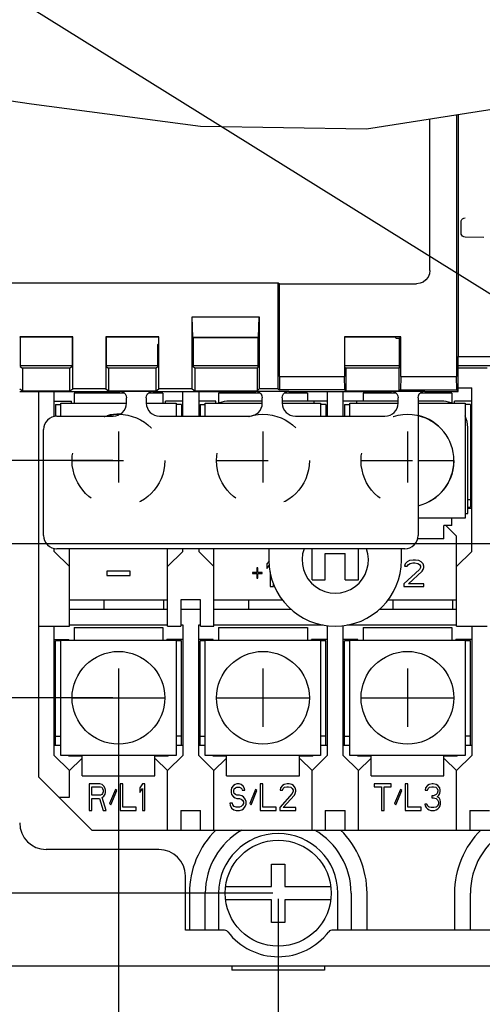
# Model space of a CAD drawing. Extents: x 33 to 410, y 12 to 287.
# Tile 9 of 18: x 217 to 238, y 64 to 108. Entities that reach past the tile are written whole.
import ezdxf

# ---------------------------------------------------------------- set-up
doc = ezdxf.new("R2010")
doc.units = 0
doc.header["$LTSCALE"] = 23.1
doc.linetypes.add('HIDDEN', pattern=[0.2, 0.1, -0.1])
doc.layers.get('0').update_dxf_attribs({"linetype": 'CONTINUOUS'})
for name, color, linetype in [('ALL_CURVE', 7, 'CONTINUOUS'), ('ALL_DIM', 7, 'CONTINUOUS'), ('ALL_NOTE', 7, 'CONTINUOUS'), ('DEFAULT_2', 8, 'HIDDEN')]:
    doc.layers.add(name, color=color, linetype=linetype)
doc.dimstyles.get("Standard").update_dxf_attribs({"dimtxt": 2.5, "dimasz": 2.5, "dimexe": 1.25, "dimexo": 0.625, "dimtad": 1, "dimcen": 2.5, "dimazin": 3, "dimtfac": 1, "dimtmove": 0, "dimatfit": 3})

# ---------------------------------------------------------------- blocks, each defined once
blk = doc.blocks.new('_OPEN')
at = {"color": 0, "linetype": 'BYBLOCK'}
for p, q in [((0, 0), (-1, 0.25)), ((-1, -0.25), (0, 0)), ((-1, 0), (0, 0))]:
    blk.add_line(p, q, dxfattribs=at)
blk = doc.blocks.new('*D12')
at = {"layer": 'ALL_DIM', "color": 2, "linetype": 'CONTINUOUS'}
for p, q in [((196.362, 68.309), (196.362, 55.137)), ((228.762, 68.609), (228.762, 55.137)), ((196.362, 56.137), (212.562, 56.137)), ((228.762, 56.137), (212.562, 56.137))]:
    blk.add_line(p, q, dxfattribs=at)
at = {"layer": 'ALL_DIM', "color": 2, "linetype": 'CONTINUOUS', "xscale": 2, "yscale": 2, "zscale": 2, "rotation": 180}
blk.add_blockref('_OPEN', (196.362, 56.137), dxfattribs=at)
at = {"layer": 'ALL_DIM', "color": 2, "linetype": 'CONTINUOUS', "xscale": 2, "yscale": 2, "zscale": 2}
blk.add_blockref('_OPEN', (228.762, 56.137), dxfattribs=at)
blk = doc.blocks.new('*D13')
at = {"layer": 'ALL_DIM', "color": 2, "linetype": 'CONTINUOUS'}
for p, q in [((228.762, 68.609), (228.762, 55.137)), ((240.762, 68.609), (240.762, 55.137)), ((228.762, 56.137), (234.762, 56.137)), ((240.762, 56.137), (234.762, 56.137))]:
    blk.add_line(p, q, dxfattribs=at)
at = {"layer": 'ALL_DIM', "color": 2, "linetype": 'CONTINUOUS', "xscale": 2, "yscale": 2, "zscale": 2, "rotation": 180}
blk.add_blockref('_OPEN', (228.762, 56.137), dxfattribs=at)
at = {"layer": 'ALL_DIM', "color": 2, "linetype": 'CONTINUOUS', "xscale": 2, "yscale": 2, "zscale": 2}
blk.add_blockref('_OPEN', (240.762, 56.137), dxfattribs=at)
blk = doc.blocks.new('*D14')
at = {"layer": 'ALL_DIM', "color": 2, "linetype": 'CONTINUOUS'}
for p, q in [((221.532, 77.459), (221.532, 45.225)), ((196.362, 68.309), (196.362, 45.225)), ((196.362, 46.225), (208.947, 46.225)), ((221.532, 46.225), (208.947, 46.225))]:
    blk.add_line(p, q, dxfattribs=at)
at = {"layer": 'ALL_DIM', "color": 2, "linetype": 'CONTINUOUS', "xscale": 2, "yscale": 2, "zscale": 2, "rotation": 180}
blk.add_blockref('_OPEN', (196.362, 46.225), dxfattribs=at)
at = {"layer": 'ALL_DIM', "color": 2, "linetype": 'CONTINUOUS', "xscale": 2, "yscale": 2, "zscale": 2}
blk.add_blockref('_OPEN', (221.532, 46.225), dxfattribs=at)
blk = doc.blocks.new('*D15')
at = {"layer": 'ALL_DIM', "color": 2, "linetype": 'CONTINUOUS'}
for p, q in [((221.532, 77.459), (221.532, 45.225)), ((267.312, 77.459), (267.312, 45.225)), ((221.532, 46.225), (244.422, 46.225)), ((267.312, 46.225), (244.422, 46.225))]:
    blk.add_line(p, q, dxfattribs=at)
at = {"layer": 'ALL_DIM', "color": 2, "linetype": 'CONTINUOUS', "xscale": 2, "yscale": 2, "zscale": 2, "rotation": 180}
blk.add_blockref('_OPEN', (221.532, 46.225), dxfattribs=at)
at = {"layer": 'ALL_DIM', "color": 2, "linetype": 'CONTINUOUS', "xscale": 2, "yscale": 2, "zscale": 2}
blk.add_blockref('_OPEN', (267.312, 46.225), dxfattribs=at)
blk = doc.blocks.new('*D16')
at = {"layer": 'ALL_DIM', "color": 2, "linetype": 'CONTINUOUS'}
for p, q in [((185.242, 68.859), (185.242, 73.859)), ((185.242, 73.859), (185.242, 68.709)), ((228.512, 68.859), (184.242, 68.859)), ((185.242, 58.111), (185.242, 68.709)), ((196.112, 68.559), (184.242, 68.559)), ((185.242, 68.559), (185.242, 58.111))]:
    blk.add_line(p, q, dxfattribs=at)
at = {"layer": 'ALL_DIM', "color": 2, "linetype": 'CONTINUOUS', "xscale": 2, "yscale": 2, "zscale": 2}
for p, rotation in [((185.242, 68.859), 270), ((185.242, 68.559), 90)]:
    blk.add_blockref('_OPEN', p, dxfattribs=dict(at, rotation=rotation))
blk = doc.blocks.new('*D17')
at = {"layer": 'ALL_DIM', "color": 2, "linetype": 'CONTINUOUS'}
for p, q in [((221.282, 77.709), (178.263, 77.709)), ((179.263, 77.709), (179.263, 73.134)), ((179.263, 68.559), (179.263, 73.134)), ((196.112, 68.559), (178.263, 68.559))]:
    blk.add_line(p, q, dxfattribs=at)
at = {"layer": 'ALL_DIM', "color": 2, "linetype": 'CONTINUOUS', "xscale": 2, "yscale": 2, "zscale": 2}
for p, rotation in [((179.263, 77.709), 90), ((179.263, 68.559), 270)]:
    blk.add_blockref('_OPEN', p, dxfattribs=dict(at, rotation=rotation))
blk = doc.blocks.new('*D26')
at = {"layer": 'ALL_DIM', "color": 2, "linetype": 'CONTINUOUS'}
for p, q in [((247.512, 97.403), (247.512, 121.508)), ((255.912, 118.857), (255.912, 121.508)), ((251.712, 120.508), (222.848, 120.508)), ((247.512, 120.508), (251.712, 120.508)), ((255.912, 120.508), (251.712, 120.508))]:
    blk.add_line(p, q, dxfattribs=at)
at = {"layer": 'ALL_DIM', "color": 2, "linetype": 'CONTINUOUS', "xscale": 2, "yscale": 2, "zscale": 2, "rotation": 180}
blk.add_blockref('_OPEN', (247.512, 120.508), dxfattribs=at)
at = {"layer": 'ALL_DIM', "color": 2, "linetype": 'CONTINUOUS', "xscale": 2, "yscale": 2, "zscale": 2}
blk.add_blockref('_OPEN', (255.912, 120.508), dxfattribs=at)
blk = doc.blocks.new('*D28')
at = {"layer": 'ALL_DIM', "color": 2, "linetype": 'CONTINUOUS'}
for p, q in [((196.362, 68.809), (196.362, 134.678)), ((240.972, 85.163), (240.972, 134.678)), ((196.362, 133.678), (218.667, 133.678)), ((240.972, 133.678), (218.667, 133.678))]:
    blk.add_line(p, q, dxfattribs=at)
at = {"layer": 'ALL_DIM', "color": 2, "linetype": 'CONTINUOUS', "xscale": 2, "yscale": 2, "zscale": 2, "rotation": 180}
blk.add_blockref('_OPEN', (196.362, 133.678), dxfattribs=at)
at = {"layer": 'ALL_DIM', "color": 2, "linetype": 'CONTINUOUS', "xscale": 2, "yscale": 2, "zscale": 2}
blk.add_blockref('_OPEN', (240.972, 133.678), dxfattribs=at)
blk = doc.blocks.new('*D32')
at = {"layer": 'ALL_DIM', "color": 2, "linetype": 'CONTINUOUS'}
for p, q in [((174.896, 84.678), (170.054, 84.678)), ((171.054, 84.678), (171.054, 76.619)), ((240.837, 84.678), (181.039, 84.678)), ((171.054, 68.559), (171.054, 76.619)), ((196.112, 68.559), (170.054, 68.559))]:
    blk.add_line(p, q, dxfattribs=at)
at = {"layer": 'ALL_DIM', "color": 2, "linetype": 'CONTINUOUS', "xscale": 2, "yscale": 2, "zscale": 2}
for p, rotation in [((171.054, 84.678), 90), ((171.054, 68.559), 270)]:
    blk.add_blockref('_OPEN', p, dxfattribs=dict(at, rotation=rotation))
blk = doc.blocks.new('*D33')
at = {"layer": 'ALL_DIM', "color": 2, "linetype": 'CONTINUOUS'}
for p, q in [((221.282, 88.449), (178.263, 88.449)), ((179.263, 88.449), (179.263, 83.079)), ((179.263, 77.709), (179.263, 83.079)), ((221.282, 77.709), (178.263, 77.709))]:
    blk.add_line(p, q, dxfattribs=at)
at = {"layer": 'ALL_DIM', "color": 2, "linetype": 'CONTINUOUS', "xscale": 2, "yscale": 2, "zscale": 2}
for p, rotation in [((179.263, 88.449), 90), ((179.263, 77.709), 270)]:
    blk.add_blockref('_OPEN', p, dxfattribs=dict(at, rotation=rotation))

msp = doc.modelspace()

# ---------------------------------------------------------------- linework, layer by layer
at = {"color": 7, "linetype": 'CONTINUOUS'}
for p, q in [((209.696, 105.721), (217.6, 104.615)), ((217.6, 104.615), (225.238, 103.597)), ((232.756, 103.476), (239.238, 104.499)), ((235.625, 97.059), (235.625, 103.929)), ((236.836, 104.12), (236.836, 92.259)), ((236.918, 93.159), (236.918, 104.133)), ((225.238, 103.597), (232.756, 103.476)), ((237.042, 98.754), (237.042, 99.264)), ((238.062, 98.559), (237.218, 98.574)), ((198.909, 96.496), (228.762, 96.496)), ((228.762, 91.696), (228.762, 96.496)), ((228.762, 96.496), (228.814, 96.459)), ((228.814, 92.259), (228.814, 96.459)), ((228.814, 96.459), (235.025, 96.459)), ((224.862, 91.696), (224.862, 94.959)), ((224.894, 94.027), (224.862, 94.959)), ((224.862, 94.959), (227.898, 94.959)), ((227.875, 94.027), (227.898, 94.959)), ((227.898, 94.959), (227.898, 91.696)), ((217.062, 94.059), (217.077, 94.043)), ((219.462, 94.059), (217.062, 94.059)), ((217.077, 94.043), (217.077, 92.72)), ((219.446, 94.043), (217.077, 94.043)), ((219.462, 94.059), (219.446, 94.043)), ((219.446, 92.72), (219.446, 94.043)), ((219.462, 91.696), (219.462, 94.059)), ((220.962, 94.059), (220.962, 91.696)), ((220.962, 94.059), (220.977, 94.043)), ((223.362, 94.059), (220.962, 94.059)), ((220.977, 94.043), (220.977, 92.72)), ((223.346, 94.043), (220.977, 94.043)), ((223.346, 93.743), (223.309, 93.707)), ((223.309, 92.695), (223.309, 93.707)), ((223.362, 94.059), (223.346, 94.043)), ((223.346, 94.043), (223.346, 93.743)), ((223.362, 91.696), (223.362, 94.059)), ((224.894, 94.027), (224.914, 94.007)), ((227.875, 94.027), (224.894, 94.027)), ((224.914, 94.007), (224.914, 92.695)), ((227.862, 94.007), (224.914, 94.007)), ((227.851, 92.684), (227.851, 94.007)), ((227.875, 94.027), (227.862, 94.007)), ((231.762, 94.059), (231.762, 92.259)), ((231.762, 94.059), (231.777, 94.043)), ((234.309, 94.059), (231.762, 94.059)), ((231.777, 92.684), (231.777, 94.043)), ((234.069, 94.043), (231.777, 94.043)), ((234.102, 93.996), (234.069, 94.043)), ((234.102, 93.996), (234.246, 93.996)), ((234.309, 94.059), (234.246, 93.996)), ((234.246, 92.651), (234.246, 93.996)), ((234.309, 92.259), (234.309, 94.059)), ((217.077, 92.757), (219.446, 92.757)), ((220.977, 92.757), (223.309, 92.757)), ((224.914, 92.757), (227.851, 92.757)), ((231.777, 92.757), (234.246, 92.757)), ((236.91, 91.585), (236.91, 93.159)), ((236.91, 93.159), (239.142, 93.159)), ((236.91, 92.757), (238.992, 92.757)), ((217.077, 92.72), (217.187, 92.643)), ((217.187, 92.643), (217.187, 91.608)), ((219.336, 92.643), (217.187, 92.643)), ((219.446, 92.72), (219.336, 92.643)), ((219.336, 91.608), (219.336, 92.643)), ((220.977, 92.72), (221.087, 92.643)), ((221.087, 92.643), (221.087, 91.608)), ((223.236, 92.643), (221.087, 92.643)), ((223.309, 92.695), (223.236, 92.643)), ((223.236, 91.608), (223.236, 92.643)), ((224.987, 92.643), (224.914, 92.695)), ((224.987, 92.643), (224.987, 91.608)), ((227.81, 92.643), (224.987, 92.643)), ((227.81, 92.643), (227.851, 92.684)), ((227.81, 92.643), (227.81, 91.608)), ((231.777, 92.684), (231.835, 92.643)), ((231.835, 91.608), (231.835, 92.643)), ((234.236, 92.643), (231.835, 92.643)), ((234.246, 92.651), (234.236, 92.643)), ((234.236, 91.608), (234.236, 92.643)), ((236.91, 92.649), (238.212, 92.649)), ((228.814, 92.259), (228.825, 91.652)), ((228.814, 92.259), (231.762, 92.259)), ((231.772, 91.652), (231.762, 92.259)), ((234.309, 92.259), (234.299, 91.652)), ((234.309, 92.259), (236.836, 92.259)), ((236.843, 91.652), (236.836, 92.259)), ((217.062, 91.696), (217.187, 91.608)), ((217.062, 91.585), (221.592, 91.585)), ((217.187, 91.608), (219.336, 91.608)), ((217.932, 74.109), (217.932, 91.585)), ((218.622, 90.443), (218.622, 91.585)), ((219.336, 91.608), (219.462, 91.696)), ((220.962, 91.696), (219.462, 91.696)), ((219.522, 91.509), (219.522, 91.059)), ((221.787, 91.509), (219.522, 91.509)), ((220.962, 91.696), (221.087, 91.608)), ((221.087, 91.608), (223.236, 91.608)), ((221.592, 91.592), (223.092, 91.592)), ((223.542, 91.509), (222.897, 91.509)), ((223.092, 91.585), (227.742, 91.585)), ((223.236, 91.608), (223.362, 91.696)), ((224.862, 91.696), (223.362, 91.696)), ((223.542, 91.509), (223.542, 91.059)), ((224.442, 90.459), (224.442, 91.585)), ((224.862, 91.696), (224.987, 91.608)), ((224.987, 91.608), (227.81, 91.608)), ((225.162, 91.585), (225.162, 90.459)), ((226.062, 91.509), (226.062, 91.059)), ((227.937, 91.509), (226.062, 91.509)), ((227.742, 91.592), (229.242, 91.592)), ((227.81, 91.608), (227.898, 91.696)), ((228.762, 91.696), (227.898, 91.696)), ((228.762, 91.696), (228.825, 91.652)), ((231.772, 91.652), (228.825, 91.652)), ((230.082, 91.509), (229.047, 91.509)), ((229.242, 91.585), (233.892, 91.585)), ((230.082, 91.509), (230.082, 91.149)), ((230.982, 91.585), (230.982, 90.459)), ((231.702, 90.459), (231.702, 91.585)), ((231.772, 91.652), (231.835, 91.608)), ((231.835, 91.608), (234.236, 91.608)), ((232.602, 91.509), (232.602, 91.149)), ((234.087, 91.509), (232.602, 91.509)), ((233.892, 91.592), (235.392, 91.592)), ((234.299, 91.652), (234.236, 91.608)), ((234.299, 91.652), (236.843, 91.652)), ((236.622, 91.509), (235.197, 91.509)), ((235.392, 91.585), (236.91, 91.585)), ((236.622, 91.509), (236.622, 91.059)), ((236.91, 91.585), (236.843, 91.652)), ((236.91, 91.749), (237.522, 91.749)), ((237.522, 84.339), (237.522, 91.749)), ((218.622, 91.149), (219.402, 91.149)), ((218.682, 90.999), (218.682, 90.451)), ((218.682, 90.999), (218.922, 90.999)), ((218.922, 90.459), (218.922, 91.059)), ((218.922, 91.059), (221.892, 91.059)), ((219.402, 91.059), (219.402, 91.149)), ((221.892, 91.059), (221.892, 91.292)), ((222.792, 91.292), (222.792, 91.059)), ((222.792, 91.059), (224.142, 91.059)), ((223.662, 91.059), (223.662, 91.149)), ((224.442, 91.149), (223.662, 91.149)), ((224.142, 91.059), (224.142, 90.459)), ((224.382, 90.999), (224.142, 90.999)), ((224.382, 90.999), (224.382, 90.459)), ((225.942, 91.149), (225.162, 91.149)), ((225.222, 90.999), (225.222, 90.459)), ((225.222, 90.999), (225.462, 90.999)), ((225.462, 90.459), (225.462, 91.059)), ((225.462, 91.059), (228.042, 91.059)), ((225.942, 91.059), (225.942, 91.149)), ((228.042, 91.149), (226.542, 91.149)), ((228.042, 91.059), (228.042, 91.292)), ((228.942, 91.292), (228.942, 91.059)), ((230.982, 91.149), (228.942, 91.149)), ((228.942, 91.059), (230.682, 91.059)), ((230.382, 91.059), (230.382, 91.149)), ((230.682, 91.059), (230.682, 90.459)), ((230.922, 90.999), (230.682, 90.999)), ((230.922, 90.999), (230.922, 90.459)), ((234.192, 91.149), (231.702, 91.149)), ((231.762, 90.999), (231.762, 90.459)), ((231.762, 90.999), (232.002, 90.999)), ((232.002, 90.459), (232.002, 91.059)), ((232.002, 91.059), (234.192, 91.059)), ((232.302, 91.149), (232.302, 91.059)), ((234.192, 91.059), (234.192, 91.292)), ((235.092, 91.292), (235.092, 85.059)), ((236.142, 91.149), (235.092, 91.149)), ((235.092, 91.059), (237.222, 91.059)), ((236.742, 91.059), (236.742, 91.149)), ((237.522, 91.149), (236.742, 91.149)), ((237.222, 91.059), (237.222, 85.839)), ((237.462, 90.999), (237.222, 90.999)), ((237.462, 90.999), (237.462, 86.349)), ((218.742, 90.459), (221.292, 90.459)), ((223.392, 90.459), (227.442, 90.459)), ((229.542, 90.459), (233.592, 90.459)), ((218.142, 85.059), (218.142, 89.859)), ((237.342, 86.049), (237.342, 89.949)), ((237.462, 89.349), (237.522, 89.349)), ((237.462, 86.679), (237.342, 86.679)), ((237.342, 86.349), (237.462, 86.349)), ((237.522, 86.289), (237.342, 86.289)), ((237.222, 85.839), (235.092, 85.839)), ((236.622, 85.509), (236.622, 85.839)), ((237.222, 86.049), (237.342, 86.049)), ((236.262, 84.909), (236.262, 85.509)), ((236.622, 85.509), (236.262, 85.509)), ((236.352, 85.509), (236.832, 85.029)), ((236.262, 84.909), (235.072, 84.909)), ((236.832, 80.949), (236.832, 85.029)), ((218.622, 84.339), (218.622, 84.475)), ((219.312, 83.649), (218.622, 84.339)), ((234.492, 84.459), (218.742, 84.459)), ((219.312, 80.949), (219.312, 84.459)), ((223.752, 80.949), (223.752, 84.459)), ((223.752, 83.649), (224.442, 84.339)), ((224.442, 84.339), (224.442, 84.459)), ((225.162, 84.459), (225.162, 84.339)), ((225.162, 84.339), (225.852, 83.649)), ((225.852, 80.949), (225.852, 84.459)), ((228.342, 84.459), (228.342, 83.949)), ((230.292, 83.049), (230.292, 84.459)), ((232.392, 83.049), (232.392, 84.459)), ((234.342, 83.949), (234.342, 84.459)), ((236.832, 83.649), (237.522, 84.339)), ((228.346, 83.895), (228.242, 83.77)), ((230.892, 83.049), (230.892, 84.249)), ((230.892, 84.249), (231.792, 84.249)), ((231.792, 83.049), (231.792, 84.249)), ((234.602, 83.872), (234.502, 83.77)), ((234.702, 83.924), (234.602, 83.872)), ((234.877, 83.949), (234.702, 83.924)), ((234.977, 83.949), (234.877, 83.949)), ((235.127, 83.924), (234.977, 83.949)), ((235.227, 83.872), (235.127, 83.924)), ((235.327, 83.77), (235.227, 83.872)), ((221.004, 83.442), (221.004, 83.25)), ((222.054, 83.442), (221.004, 83.442)), ((222.054, 83.25), (222.054, 83.442)), ((227.592, 83.387), (227.592, 83.336)), ((227.792, 83.387), (227.592, 83.387)), ((227.792, 83.592), (227.792, 83.387)), ((227.842, 83.592), (227.792, 83.592)), ((227.842, 83.387), (227.842, 83.592)), ((228.042, 83.387), (227.842, 83.387)), ((228.042, 83.336), (228.042, 83.387)), ((228.242, 83.77), (228.242, 83.566)), ((228.242, 83.566), (228.361, 83.709)), ((228.392, 83.419), (228.392, 82.749)), ((235.152, 83.515), (234.452, 82.877)), ((234.502, 83.77), (234.477, 83.668)), ((234.477, 83.668), (234.602, 83.668)), ((234.602, 83.668), (234.652, 83.745)), ((234.652, 83.745), (234.727, 83.796)), ((234.652, 82.877), (235.277, 83.438)), ((234.727, 83.796), (234.852, 83.821)), ((234.852, 83.821), (234.952, 83.821)), ((234.952, 83.821), (235.077, 83.796)), ((235.077, 83.796), (235.152, 83.745)), ((235.152, 83.745), (235.202, 83.668)), ((235.202, 83.617), (235.152, 83.515)), ((235.202, 83.668), (235.202, 83.617)), ((235.277, 83.438), (235.327, 83.515)), ((235.352, 83.668), (235.327, 83.77)), ((235.327, 83.515), (235.352, 83.617)), ((235.352, 83.617), (235.352, 83.668)), ((221.004, 83.25), (222.054, 83.25)), ((227.592, 83.336), (227.792, 83.336)), ((227.792, 83.336), (227.792, 83.132)), ((227.792, 83.132), (227.842, 83.132)), ((227.842, 83.132), (227.842, 83.336)), ((227.842, 83.336), (228.042, 83.336)), ((230.292, 83.049), (230.892, 83.049)), ((231.792, 83.049), (232.392, 83.049)), ((228.392, 82.749), (228.542, 82.749)), ((228.542, 82.749), (228.542, 82.89)), ((234.452, 82.877), (234.452, 82.749)), ((234.452, 82.749), (235.352, 82.749)), ((235.352, 82.877), (234.652, 82.877)), ((235.352, 82.749), (235.352, 82.877)), ((219.312, 82.149), (223.752, 82.149)), ((220.872, 82.149), (220.872, 81.729)), ((223.572, 82.149), (223.572, 81.729)), ((224.352, 82.149), (224.352, 80.949)), ((225.252, 82.149), (224.352, 82.149)), ((225.252, 80.949), (225.252, 82.149)), ((225.852, 82.149), (228.946, 82.149)), ((227.412, 82.149), (227.412, 81.729)), ((233.737, 82.149), (236.832, 82.149)), ((233.952, 82.149), (233.952, 81.729)), ((236.652, 82.149), (236.652, 81.729)), ((219.312, 81.729), (223.752, 81.729)), ((224.352, 81.729), (225.252, 81.729)), ((225.852, 81.729), (229.326, 81.729)), ((233.357, 81.729), (236.832, 81.729)), ((217.932, 80.949), (219.312, 80.949)), ((218.622, 75.099), (218.622, 80.949)), ((219.312, 81.009), (223.752, 81.009)), ((219.522, 80.889), (219.522, 80.319)), ((219.522, 80.889), (223.542, 80.889)), ((223.542, 80.889), (223.542, 80.319)), ((223.752, 80.949), (224.352, 80.949)), ((224.352, 81.009), (224.442, 81.009)), ((224.442, 81.009), (224.442, 75.099)), ((225.162, 75.099), (225.162, 81.009)), ((225.162, 81.009), (225.252, 81.009)), ((225.252, 80.949), (225.852, 80.949)), ((225.852, 81.009), (230.796, 81.009)), ((226.062, 80.889), (226.062, 80.319)), ((226.062, 80.889), (230.082, 80.889)), ((230.082, 80.889), (230.082, 80.319)), ((230.982, 80.978), (230.982, 75.099)), ((231.702, 75.099), (231.702, 80.978)), ((231.887, 81.009), (236.832, 81.009)), ((232.602, 80.889), (232.602, 80.319)), ((232.602, 80.889), (236.622, 80.889)), ((236.622, 80.889), (236.622, 80.319)), ((236.832, 80.949), (238.212, 80.949)), ((237.522, 80.949), (237.522, 75.099)), ((218.622, 80.349), (219.282, 80.349)), ((218.682, 75.549), (218.682, 80.289)), ((218.922, 80.289), (218.682, 80.289)), ((218.922, 75.099), (218.922, 80.319)), ((218.922, 80.319), (224.142, 80.319)), ((219.282, 80.319), (219.282, 80.349)), ((223.722, 80.319), (223.722, 80.349)), ((224.442, 80.349), (223.722, 80.349)), ((224.142, 80.319), (224.142, 75.099)), ((224.382, 80.289), (224.142, 80.289)), ((224.382, 75.549), (224.382, 80.289)), ((225.822, 80.349), (225.162, 80.349)), ((225.222, 75.549), (225.222, 80.289)), ((225.462, 80.289), (225.222, 80.289)), ((225.462, 75.099), (225.462, 80.319)), ((225.462, 80.319), (230.682, 80.319)), ((225.822, 80.319), (225.822, 80.349)), ((230.262, 80.319), (230.262, 80.349)), ((230.982, 80.349), (230.262, 80.349)), ((230.682, 80.319), (230.682, 75.099)), ((230.922, 80.289), (230.682, 80.289)), ((230.922, 75.549), (230.922, 80.289)), ((232.362, 80.349), (231.702, 80.349)), ((231.762, 75.549), (231.762, 80.289)), ((232.002, 80.289), (231.762, 80.289)), ((232.002, 75.099), (232.002, 80.319)), ((232.002, 80.319), (237.222, 80.319)), ((232.362, 80.319), (232.362, 80.349)), ((237.522, 80.349), (236.802, 80.349)), ((236.802, 80.319), (236.802, 80.349)), ((237.222, 80.319), (237.222, 75.099)), ((237.462, 80.289), (237.222, 80.289)), ((237.462, 75.549), (237.462, 80.289)), ((218.622, 78.069), (218.682, 78.069)), ((225.162, 78.069), (225.222, 78.069)), ((231.702, 78.069), (231.762, 78.069)), ((218.682, 75.969), (218.922, 75.969)), ((224.382, 75.969), (224.142, 75.969)), ((225.222, 75.969), (225.462, 75.969)), ((230.922, 75.969), (230.682, 75.969)), ((231.762, 75.969), (232.002, 75.969)), ((237.462, 75.969), (237.222, 75.969)), ((218.922, 75.549), (218.622, 75.549)), ((224.442, 75.549), (224.142, 75.549)), ((225.462, 75.549), (225.162, 75.549)), ((230.982, 75.549), (230.682, 75.549)), ((232.002, 75.549), (231.702, 75.549)), ((237.522, 75.549), (237.222, 75.549)), ((219.312, 74.409), (218.622, 75.099)), ((224.142, 75.099), (218.922, 75.099)), ((219.282, 75.069), (219.282, 75.099)), ((219.882, 75.069), (219.282, 75.069)), ((219.312, 74.409), (219.852, 74.949)), ((219.852, 74.949), (219.882, 74.949)), ((219.882, 74.169), (219.882, 75.069)), ((223.182, 74.169), (223.182, 75.069)), ((223.782, 75.069), (223.182, 75.069)), ((223.182, 74.949), (223.212, 74.949)), ((223.212, 74.949), (223.752, 74.409)), ((224.442, 75.099), (223.752, 74.409)), ((223.782, 75.069), (223.782, 75.099)), ((225.852, 74.409), (225.162, 75.099)), ((230.682, 75.099), (225.462, 75.099)), ((225.822, 75.069), (225.822, 75.099)), ((226.422, 75.069), (225.822, 75.069)), ((225.852, 74.409), (226.392, 74.949)), ((226.392, 74.949), (226.422, 74.949)), ((226.422, 74.169), (226.422, 75.069)), ((230.322, 75.069), (229.722, 75.069)), ((229.722, 74.169), (229.722, 75.069)), ((229.722, 74.949), (229.752, 74.949)), ((229.752, 74.949), (230.292, 74.409)), ((230.982, 75.099), (230.292, 74.409)), ((230.322, 75.069), (230.322, 75.099)), ((232.392, 74.409), (231.702, 75.099)), ((237.222, 75.099), (232.002, 75.099)), ((232.362, 75.069), (232.362, 75.099)), ((232.962, 75.069), (232.362, 75.069)), ((232.392, 74.409), (232.932, 74.949)), ((232.932, 74.949), (232.962, 74.949)), ((232.962, 74.169), (232.962, 75.069)), ((236.862, 75.069), (236.262, 75.069)), ((236.262, 74.169), (236.262, 75.069)), ((236.262, 74.949), (236.292, 74.949)), ((236.292, 74.949), (236.832, 74.409)), ((237.522, 75.099), (236.832, 74.409)), ((236.862, 75.069), (236.862, 75.099)), ((220.332, 71.709), (217.932, 74.109)), ((219.312, 73.209), (219.312, 74.409)), ((219.882, 74.169), (223.182, 74.169)), ((223.752, 71.709), (223.752, 74.409)), ((225.852, 71.709), (225.852, 74.409)), ((226.422, 74.169), (229.722, 74.169)), ((230.292, 71.709), (230.292, 74.409)), ((232.392, 71.709), (232.392, 74.409)), ((232.962, 74.169), (236.262, 74.169)), ((236.832, 71.709), (236.832, 74.409)), ((220.212, 73.809), (220.212, 72.609)), ((220.692, 73.809), (220.212, 73.809)), ((220.332, 73.298), (220.332, 73.681)), ((220.332, 73.681), (220.712, 73.681)), ((220.792, 73.784), (220.692, 73.809)), ((220.712, 73.681), (220.772, 73.656)), ((220.772, 73.656), (220.812, 73.605)), ((220.872, 73.707), (220.792, 73.784)), ((220.812, 73.605), (220.832, 73.528)), ((220.932, 73.605), (220.872, 73.707)), ((220.952, 73.528), (220.932, 73.605)), ((221.612, 73.809), (221.612, 72.609)), ((221.732, 73.809), (221.612, 73.809)), ((221.732, 72.762), (221.732, 73.809)), ((222.612, 73.809), (222.492, 73.63)), ((222.492, 73.63), (222.492, 73.426)), ((222.492, 73.426), (222.612, 73.605)), ((222.732, 73.809), (222.612, 73.809)), ((222.612, 73.605), (222.612, 72.609)), ((222.732, 72.609), (222.732, 73.809)), ((226.652, 73.63), (226.632, 73.528)), ((226.732, 73.732), (226.652, 73.63)), ((226.812, 73.784), (226.732, 73.732)), ((226.752, 73.503), (226.772, 73.579)), ((226.772, 73.579), (226.832, 73.63)), ((226.892, 73.809), (226.812, 73.784)), ((226.832, 73.63), (226.892, 73.656)), ((226.992, 73.809), (226.892, 73.809)), ((226.892, 73.656), (227.012, 73.656)), ((227.092, 73.784), (226.992, 73.809)), ((227.012, 73.656), (227.072, 73.63)), ((227.072, 73.63), (227.112, 73.579)), ((227.172, 73.707), (227.092, 73.784)), ((227.112, 73.579), (227.132, 73.528)), ((227.232, 73.605), (227.172, 73.707)), ((227.252, 73.528), (227.232, 73.605)), ((227.952, 73.809), (227.952, 72.609)), ((228.072, 73.809), (227.952, 73.809)), ((228.072, 72.762), (228.072, 73.809)), ((228.872, 73.63), (228.852, 73.528)), ((228.952, 73.732), (228.872, 73.63)), ((229.032, 73.784), (228.952, 73.732)), ((228.952, 73.528), (228.992, 73.605)), ((228.992, 73.605), (229.052, 73.656)), ((229.172, 73.809), (229.032, 73.784)), ((229.052, 73.656), (229.152, 73.681)), ((229.152, 73.681), (229.232, 73.681)), ((229.252, 73.809), (229.172, 73.809)), ((229.232, 73.681), (229.332, 73.656)), ((229.372, 73.784), (229.252, 73.809)), ((229.332, 73.656), (229.392, 73.605)), ((229.452, 73.732), (229.372, 73.784)), ((229.392, 73.605), (229.432, 73.528)), ((229.532, 73.63), (229.452, 73.732)), ((229.552, 73.528), (229.532, 73.63)), ((233.872, 73.809), (233.112, 73.809)), ((233.112, 73.809), (233.112, 73.681)), ((233.112, 73.681), (233.432, 73.681)), ((233.432, 73.681), (233.432, 72.609)), ((233.552, 73.681), (233.872, 73.681)), ((233.552, 72.609), (233.552, 73.681)), ((233.872, 73.681), (233.872, 73.809)), ((234.632, 73.809), (234.512, 73.809)), ((234.512, 73.809), (234.512, 72.609)), ((234.632, 72.762), (234.632, 73.809)), ((235.432, 73.63), (235.412, 73.528)), ((235.512, 73.732), (235.432, 73.63)), ((235.592, 73.784), (235.512, 73.732)), ((235.512, 73.528), (235.552, 73.605)), ((235.552, 73.605), (235.612, 73.656)), ((235.732, 73.809), (235.592, 73.784)), ((235.612, 73.656), (235.712, 73.681)), ((235.712, 73.681), (235.792, 73.681)), ((235.772, 73.809), (235.732, 73.809)), ((235.912, 73.784), (235.772, 73.809)), ((235.792, 73.681), (235.892, 73.656)), ((235.892, 73.656), (235.952, 73.605)), ((235.992, 73.732), (235.912, 73.784)), ((235.952, 73.605), (235.992, 73.528)), ((236.072, 73.63), (235.992, 73.732)), ((236.092, 73.528), (236.072, 73.63)), ((218.832, 73.209), (219.312, 73.209)), ((220.712, 73.298), (220.332, 73.298)), ((220.332, 72.609), (220.332, 73.145)), ((220.332, 73.145), (220.672, 73.145)), ((220.672, 73.145), (220.832, 72.609)), ((220.772, 73.324), (220.712, 73.298)), ((220.812, 73.375), (220.772, 73.324)), ((220.792, 73.196), (220.872, 73.247)), ((220.972, 72.609), (220.792, 73.196)), ((220.832, 73.452), (220.812, 73.375)), ((220.832, 73.528), (220.832, 73.452)), ((220.872, 73.247), (220.932, 73.35)), ((220.932, 73.35), (220.952, 73.426)), ((220.952, 73.426), (220.952, 73.528)), ((221.392, 73.554), (221.132, 72.915)), ((221.192, 72.864), (221.452, 73.503)), ((221.452, 73.503), (221.392, 73.554)), ((226.632, 73.528), (226.632, 73.426)), ((226.632, 73.426), (226.652, 73.324)), ((226.652, 73.324), (226.732, 73.222)), ((226.732, 73.222), (226.812, 73.171)), ((226.752, 73.452), (226.752, 73.503)), ((226.772, 73.375), (226.752, 73.452)), ((226.832, 73.324), (226.772, 73.375)), ((226.812, 73.171), (226.892, 73.145)), ((226.892, 73.298), (226.832, 73.324)), ((227.012, 73.298), (226.892, 73.298)), ((226.892, 73.145), (227.012, 73.145)), ((227.112, 73.273), (227.012, 73.298)), ((227.012, 73.145), (227.092, 73.12)), ((227.192, 73.222), (227.112, 73.273)), ((227.132, 73.528), (227.252, 73.528)), ((227.272, 73.12), (227.192, 73.222)), ((227.732, 73.554), (227.472, 72.915)), ((227.532, 72.864), (227.792, 73.503)), ((227.792, 73.503), (227.732, 73.554)), ((229.392, 73.375), (228.832, 72.737)), ((228.852, 73.528), (228.952, 73.528)), ((228.992, 72.737), (229.492, 73.298)), ((229.432, 73.477), (229.392, 73.375)), ((229.432, 73.528), (229.432, 73.477)), ((229.492, 73.298), (229.532, 73.375)), ((229.532, 73.375), (229.552, 73.477)), ((229.552, 73.477), (229.552, 73.528)), ((234.292, 73.554), (234.032, 72.915)), ((234.092, 72.864), (234.352, 73.503)), ((234.352, 73.503), (234.292, 73.554)), ((235.412, 73.528), (235.512, 73.528)), ((235.792, 73.273), (235.712, 73.273)), ((235.712, 73.273), (235.712, 73.171)), ((235.712, 73.171), (235.792, 73.171)), ((235.912, 73.324), (235.792, 73.273)), ((235.792, 73.171), (235.912, 73.145)), ((235.952, 73.375), (235.912, 73.324)), ((235.912, 73.145), (235.972, 73.094)), ((235.992, 73.477), (235.952, 73.375)), ((235.952, 73.222), (236.032, 73.298)), ((236.052, 73.171), (235.952, 73.222)), ((235.992, 73.528), (235.992, 73.477)), ((236.032, 73.298), (236.072, 73.375)), ((236.092, 73.094), (236.052, 73.171)), ((236.072, 73.375), (236.092, 73.477)), ((236.092, 73.477), (236.092, 73.528)), ((221.132, 72.915), (221.192, 72.864)), ((222.332, 72.762), (221.732, 72.762)), ((222.332, 72.609), (222.332, 72.762)), ((226.572, 72.941), (226.592, 72.839)), ((226.692, 72.941), (226.572, 72.941)), ((226.592, 72.839), (226.652, 72.711)), ((226.652, 72.711), (226.752, 72.635)), ((226.712, 72.864), (226.692, 72.941)), ((226.772, 72.788), (226.712, 72.864)), ((226.852, 72.762), (226.772, 72.788)), ((227.012, 72.762), (226.852, 72.762)), ((227.092, 72.788), (227.012, 72.762)), ((227.092, 73.12), (227.152, 73.069)), ((227.152, 72.839), (227.092, 72.788)), ((227.112, 72.635), (227.192, 72.686)), ((227.152, 73.069), (227.192, 72.992)), ((227.192, 72.915), (227.152, 72.839)), ((227.192, 72.992), (227.192, 72.915)), ((227.192, 72.686), (227.272, 72.788)), ((227.312, 73.018), (227.272, 73.12)), ((227.272, 72.788), (227.312, 72.89)), ((227.312, 72.89), (227.312, 73.018)), ((227.472, 72.915), (227.532, 72.864)), ((228.672, 72.762), (228.072, 72.762)), ((228.672, 72.609), (228.672, 72.762)), ((228.832, 72.737), (228.832, 72.609)), ((229.552, 72.737), (228.992, 72.737)), ((229.552, 72.609), (229.552, 72.737)), ((234.032, 72.915), (234.092, 72.864)), ((235.232, 72.762), (234.632, 72.762)), ((235.232, 72.609), (235.232, 72.762)), ((235.492, 72.89), (235.392, 72.89)), ((235.392, 72.89), (235.412, 72.813)), ((235.412, 72.813), (235.452, 72.737)), ((235.452, 72.737), (235.512, 72.686)), ((235.512, 72.839), (235.492, 72.89)), ((235.552, 72.788), (235.512, 72.839)), ((235.512, 72.686), (235.592, 72.635)), ((235.592, 72.762), (235.552, 72.788)), ((235.692, 72.737), (235.592, 72.762)), ((235.812, 72.737), (235.692, 72.737)), ((235.912, 72.762), (235.812, 72.737)), ((235.952, 72.788), (235.912, 72.762)), ((235.912, 72.635), (235.992, 72.686)), ((235.992, 72.839), (235.952, 72.788)), ((235.972, 73.094), (236.012, 72.992)), ((236.012, 72.89), (235.992, 72.839)), ((235.992, 72.686), (236.052, 72.737)), ((236.012, 72.992), (236.012, 72.89)), ((236.052, 72.737), (236.092, 72.813)), ((236.112, 72.992), (236.092, 73.094)), ((236.092, 72.813), (236.112, 72.89)), ((236.112, 72.89), (236.112, 72.992)), ((220.212, 72.609), (220.332, 72.609)), ((220.832, 72.609), (220.972, 72.609)), ((221.612, 72.609), (222.332, 72.609)), ((222.612, 72.609), (222.732, 72.609)), ((224.352, 72.609), (224.352, 71.709)), ((224.352, 72.609), (225.252, 72.609)), ((225.252, 71.709), (225.252, 72.609)), ((226.752, 72.635), (226.852, 72.609)), ((226.852, 72.609), (227.012, 72.609)), ((227.012, 72.609), (227.112, 72.635)), ((227.952, 72.609), (228.672, 72.609)), ((228.832, 72.609), (229.552, 72.609)), ((230.892, 72.609), (231.792, 72.609)), ((230.892, 72.609), (230.892, 71.709)), ((231.792, 71.709), (231.792, 72.609)), ((233.432, 72.609), (233.552, 72.609)), ((234.512, 72.609), (235.232, 72.609)), ((235.592, 72.635), (235.672, 72.609)), ((235.672, 72.609), (235.832, 72.609)), ((235.832, 72.609), (235.912, 72.635)), ((237.432, 72.609), (238.332, 72.609)), ((237.432, 72.609), (237.432, 71.709)), ((220.332, 71.709), (268.512, 71.709)), ((223.362, 70.839), (218.262, 70.839)), ((224.562, 67.183), (224.562, 69.639)), ((224.742, 68.859), (224.742, 67.183)), ((225.462, 67.183), (225.462, 68.859)), ((226.062, 68.859), (226.062, 67.183)), ((231.462, 67.183), (231.462, 68.859)), ((232.062, 68.859), (232.062, 67.183)), ((232.782, 67.183), (232.782, 68.859)), ((236.742, 68.859), (236.742, 67.183)), ((237.462, 67.183), (237.462, 68.859)), ((226.334, 67.183), (224.562, 67.183)), ((238.334, 67.183), (231.189, 67.183)), ((269.562, 65.559), (199.962, 65.559)), ((226.662, 65.559), (226.662, 65.379)), ((230.862, 65.559), (230.862, 65.379)), ((230.862, 65.379), (226.662, 65.379))]:
    msp.add_line(p, q, dxfattribs=at)
for points in [[(237.042, 99.264), (237.049, 99.316), (237.072, 99.365), (237.11, 99.405), (237.159, 99.433), (237.218, 99.444)], [(237.218, 98.574), (237.159, 98.585), (237.11, 98.613), (237.072, 98.653), (237.049, 98.702), (237.042, 98.754)], [(235.625, 97.059), (235.604, 96.904), (235.545, 96.759), (235.449, 96.635), (235.325, 96.539), (235.18, 96.48), (235.025, 96.459)], [(221.592, 91.592), (221.684, 91.578), (221.768, 91.535), (221.834, 91.469), (221.877, 91.385), (221.892, 91.292)], [(222.792, 91.292), (222.806, 91.385), (222.849, 91.469), (222.915, 91.535), (222.999, 91.578), (223.092, 91.592)], [(227.742, 91.592), (227.834, 91.578), (227.918, 91.535), (227.984, 91.469), (228.027, 91.385), (228.042, 91.292)], [(228.942, 91.292), (228.956, 91.385), (228.999, 91.469), (229.065, 91.535), (229.149, 91.578), (229.242, 91.592)], [(233.892, 91.592), (233.984, 91.578), (234.068, 91.535), (234.134, 91.469), (234.177, 91.385), (234.192, 91.292)], [(235.092, 91.292), (235.106, 91.385), (235.149, 91.469), (235.215, 91.535), (235.299, 91.578), (235.392, 91.592)], [(226.477, 67.112), (226.437, 67.15), (226.388, 67.175), (226.334, 67.183)], [(231.189, 67.183), (231.135, 67.175), (231.086, 67.15), (231.046, 67.112)]]:
    msp.add_lwpolyline(points, dxfattribs=at)
for centre, radius in [((221.532, 77.709), 2.1), ((228.072, 77.709), 2.1), ((234.612, 77.709), 2.1), ((228.762, 68.859), 2.4)]:
    msp.add_circle(centre, radius, dxfattribs=at)
for centre, radius, start, end in [((221.292, 91.059), 0.6, 270, 360), ((223.392, 91.059), 0.6, 180, 270), ((226.542, 89.949), 1.2, 90, 111.545), ((227.442, 91.059), 0.6, 270, 360), ((229.542, 91.059), 0.6, 180, 270), ((233.592, 91.059), 0.6, 270, 360), ((236.142, 89.949), 1.2, 68.455, 90), ((221.532, 88.449), 2.1, 88.2598, 104.1092), ((218.742, 89.859), 0.6, 90, 180), ((234.612, 88.449), 2.1, 283.3659, 76.8537), ((236.142, 89.949), 1.2, 0, 25.818), ((218.742, 85.059), 0.6, 180, 270), ((234.492, 85.059), 0.6, 270, 360), ((231.342, 83.949), 1.5, 160.0182, 19.9818), ((231.342, 83.949), 3, 180, 360), ((218.262, 72.039), 1.2, 180, 270), ((228.762, 68.859), 4.02, 134.6494, 180), ((228.762, 68.859), 3.3, 119.9022, 180), ((228.762, 68.859), 2.7, 0, 180), ((228.762, 68.859), 3.3, 0, 60.0978), ((228.762, 68.859), 4.02, 0, 45.3506), ((240.762, 68.859), 4.02, 134.6494, 180), ((240.762, 68.859), 3.3, 119.9022, 180), ((223.362, 69.639), 1.2, 0, 90), ((228.762, 68.859), 2.876, 217.3976, 322.6024)]:
    msp.add_arc(centre, radius, start, end, dxfattribs=at)
at = {"layer": 'ALL_CURVE', "color": 40, "linetype": 'CONTINUOUS'}
for p, q in [((235.092, 88.449), (236.689, 88.449)), ((221.532, 79.029), (221.532, 76.389)), ((228.072, 79.029), (228.072, 76.389)), ((234.612, 79.029), (234.612, 76.389)), ((219.454, 77.709), (223.609, 77.709)), ((225.994, 77.709), (230.149, 77.709)), ((232.534, 77.709), (236.689, 77.709)), ((228.462, 70.179), (229.062, 70.179)), ((228.462, 69.159), (228.462, 70.179)), ((229.062, 70.179), (229.062, 69.159)), ((226.404, 69.159), (228.462, 69.159)), ((229.062, 69.159), (231.119, 69.159)), ((228.462, 68.559), (226.404, 68.559)), ((228.462, 67.539), (228.462, 68.559)), ((231.119, 68.559), (229.062, 68.559)), ((229.062, 68.559), (229.062, 67.539)), ((229.062, 67.539), (228.462, 67.539))]:
    msp.add_line(p, q, dxfattribs=at)
at = {"layer": 'ALL_NOTE', "color": 2, "linetype": 'CONTINUOUS'}
msp.add_line((240.102, 94.895), (191.223, 125.375), dxfattribs=at)
at = {"layer": 'DEFAULT_2', "color": 8, "linetype": 'HIDDEN'}
for p, q in [((221.532, 89.769), (221.532, 87.129)), ((228.072, 89.769), (228.072, 87.129)), ((234.612, 89.769), (234.612, 87.129)), ((219.454, 88.449), (223.609, 88.449)), ((225.994, 88.449), (230.149, 88.449)), ((232.534, 88.449), (236.689, 88.449))]:
    msp.add_line(p, q, dxfattribs=at)
for centre in [(221.532, 88.449), (228.072, 88.449), (234.612, 88.449)]:
    msp.add_circle(centre, 2.1, dxfattribs=at)

# ---------------------------------------------------------------- dimensions: what is measured, and where the dimension line sits
at = {"layer": 'ALL_DIM', "color": 2, "linetype": 'CONTINUOUS'}
for base, p1, p2, angle, picture, middle in [((196.362, 133.678), (240.972, 85.163), (196.362, 68.809), 180, '*D28', (213.101, 134.303)), ((247.512, 120.508), (255.912, 118.857), (247.512, 97.403), 180, '*D26', (222.848, 121.133)), ((179.263, 88.449), (221.282, 77.709), (221.282, 88.449), 90, '*D33', (178.638, 78.661)), ((171.054, 68.559), (240.837, 84.678), (196.112, 68.559), 270, '*D32', (170.429, 72.732)), ((179.263, 77.709), (196.112, 68.559), (221.282, 77.709), 90, '*D17', (178.638, 69.067)), ((185.242, 68.859), (196.112, 68.559), (228.512, 68.859), 90, '*D16', (184.617, 58.111))]:
    dim = msp.add_linear_dim(base=base, p1=p1, p2=p2, angle=angle, dimstyle='Standard', dxfattribs=at)
    dim.commit()
    dim.dimension.update_dxf_attribs({"geometry": picture, "text_midpoint": middle, "dimtype": 128})
for base, p1, p2, picture, middle in [((221.532, 46.225), (196.362, 68.309), (221.532, 77.459), '*D14', (207.584, 46.85)), ((267.312, 46.225), (221.532, 77.459), (267.312, 77.459), '*D15', (234.908, 46.85)), ((228.762, 56.137), (196.362, 68.309), (228.762, 68.609), '*D12', (212.119, 56.762)), ((240.762, 56.137), (228.762, 68.609), (240.762, 68.609), '*D13', (232.656, 56.762))]:
    dim = msp.add_linear_dim(base=base, p1=p1, p2=p2, dimstyle='Standard', dxfattribs=at)
    dim.commit()
    dim.dimension.update_dxf_attribs({"geometry": picture, "text_midpoint": middle, "dimtype": 128})

doc.saveas('drawing.dxf')
